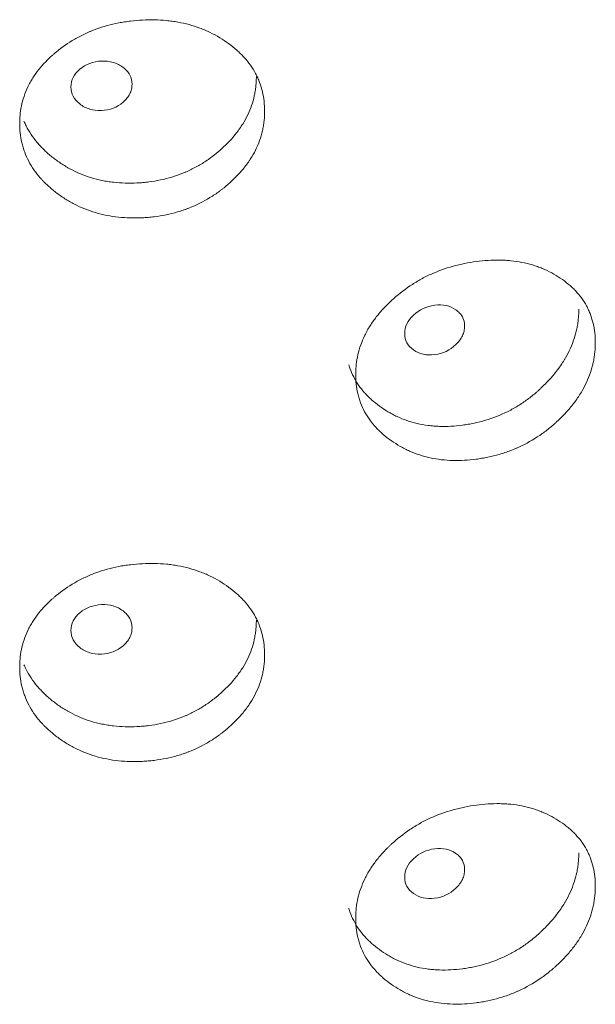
# Model space of a CAD drawing. Header units: millimetres. Extents: x 4 to 1188, y 1 to 840.
# Tile 155 of 197: x 993.13 to 995.85, y 224.94 to 229.59. Entities that reach past the tile are written whole.
import ezdxf

# ---------------------------------------------------------------- set-up
doc = ezdxf.new("R2010")
doc.units = ezdxf.units.MM
doc.layers.add('1', color=7, linetype='Continuous')

msp = doc.modelspace()

# ---------------------------------------------------------------- linework, layer by layer
at = {"layer": '1', "color": 154, "linetype": 'Continuous', "lineweight": 13}
for points, knots in [([(994.2825, 229.1561), (994.2825, 229.1542), (994.2825, 229.1522), (994.2825, 229.1484), (994.2824, 229.1425), (994.2818, 229.1289), (994.2803, 229.1093), (994.2781, 229.0937), (994.2761, 229.082), (994.2754, 229.0781), (994.2738, 229.0703), (994.273, 229.0664), (994.265, 229.0316), (994.2542, 229.0014), (994.2323, 228.9574), (994.224, 228.9429), (994.2125, 228.9251), (994.2101, 228.9216), (994.2053, 228.9145), (994.1979, 228.904), (994.1901, 228.8938), (994.1738, 228.8736), (994.1623, 228.8607), (994.144, 228.8418), (994.1377, 228.8357), (994.1249, 228.8235), (994.1183, 228.8176), (994.1048, 228.8058), (994.0979, 228.8), (994.0874, 228.7915), (994.0838, 228.7887), (994.0766, 228.7832), (994.073, 228.7805), (994.0548, 228.767), (994.0397, 228.7568), (993.993, 228.7282), (993.96, 228.7117), (993.9204, 228.6962), (993.916, 228.6945), (993.9071, 228.6913), (993.8937, 228.6866), (993.8803, 228.6823), (993.8532, 228.6744), (993.835, 228.6699), (993.7982, 228.6624), (993.7796, 228.6594), (993.7515, 228.6559), (993.7421, 228.6549), (993.7279, 228.6537), (993.7232, 228.6534), (993.7137, 228.6527), (993.709, 228.6525), (993.6664, 228.6503), (993.6289, 228.6512), (993.5734, 228.6571), (993.555, 228.6598), (993.5184, 228.667), (993.5006, 228.6713), (993.4484, 228.6867), (993.4072, 228.7033), (993.3686, 228.7243), (993.3534, 228.733), (993.3459, 228.7376), (993.3238, 228.7516), (993.3098, 228.7615), (993.2828, 228.7823), (993.2699, 228.7932), (993.2514, 228.8102), (993.2424, 228.819), (993.2338, 228.828), (993.2282, 228.8341), (993.2254, 228.8372), (993.2008, 228.8653), (993.1825, 228.8916), (993.1606, 228.9334), (993.1526, 228.9513), (993.1461, 228.9698), (993.1436, 228.9772), (993.1424, 228.981), (993.139, 228.9923), (993.137, 228.9998), (993.1282, 229.0376), (993.1243, 229.0759), (993.1254, 229.1146), (993.1263, 229.1301), (993.127, 229.1379), (993.1297, 229.1611), (993.1323, 229.1764), (993.1431, 229.2219), (993.1539, 229.2515), (993.1707, 229.2841), (993.1727, 229.2877), (993.1766, 229.2949), (993.1828, 229.3055), (993.1894, 229.3159), (993.2032, 229.3364), (993.2132, 229.3496), (993.2348, 229.3752), (993.2464, 229.3876), (993.2648, 229.4056), (993.2712, 229.4115), (993.2809, 229.4203), (993.2842, 229.4232), (993.2909, 229.4289), (993.2942, 229.4317), (993.3248, 229.4569), (993.3539, 229.4774), (993.4009, 229.5045), (993.4171, 229.513), (993.4382, 229.5229), (993.4424, 229.5248), (993.4509, 229.5286), (993.4552, 229.5304), (993.468, 229.5357), (993.4767, 229.5391), (993.5202, 229.5551), (993.5561, 229.5649), (993.6023, 229.5738), (993.6163, 229.5763), (993.6303, 229.5783), (993.6398, 229.5796), (993.6445, 229.5802), (993.6681, 229.583), (993.6869, 229.5845), (993.7433, 229.5873), (993.7808, 229.5868), (993.8228, 229.5828), (993.8274, 229.5823), (993.8367, 229.5812), (993.8505, 229.5795), (993.8823, 229.5745), (993.9263, 229.5646), (993.9686, 229.5511), (993.9972, 229.5396), (994.0092, 229.5343), (994.0172, 229.5307), (994.0212, 229.5288), (994.0565, 229.5117), (994.0854, 229.4941), (994.1257, 229.4647), (994.1386, 229.4544), (994.154, 229.4408), (994.157, 229.438), (994.163, 229.4324), (994.1718, 229.424), (994.1801, 229.4153), (994.2069, 229.3859), (994.2251, 229.3605), (994.2434, 229.3263), (994.2469, 229.3194), (994.2533, 229.3052), (994.2563, 229.2981), (994.2644, 229.2766), (994.2688, 229.262), (994.2792, 229.2176), (994.2825, 229.1872), (994.2825, 229.1561)], [0, 0, 0, 0, 0.001953, 0.001953, 0.003906, 0.007813, 0.015625, 0.023438, 0.023438, 0.027344, 0.027344, 0.03125, 0.03125, 0.0625, 0.0625, 0.078125, 0.078125, 0.082031, 0.082031, 0.085938, 0.09375, 0.09375, 0.109375, 0.109375, 0.117188, 0.117188, 0.125, 0.125, 0.132813, 0.132813, 0.136719, 0.136719, 0.140625, 0.140625, 0.15625, 0.15625, 0.1875, 0.1875, 0.191406, 0.191406, 0.195313, 0.203125, 0.203125, 0.21875, 0.21875, 0.234375, 0.234375, 0.242188, 0.242188, 0.246094, 0.246094, 0.25, 0.25, 0.28125, 0.28125, 0.296875, 0.296875, 0.3125, 0.3125, 0.34375, 0.351563, 0.351563, 0.359375, 0.359375, 0.375, 0.375, 0.390625, 0.390625, 0.398438, 0.402344, 0.402344, 0.40625, 0.40625, 0.4375, 0.4375, 0.453125, 0.457031, 0.457031, 0.460938, 0.460938, 0.46875, 0.46875, 0.5, 0.507813, 0.507813, 0.515625, 0.515625, 0.53125, 0.53125, 0.5625, 0.5625, 0.566406, 0.566406, 0.570313, 0.578125, 0.578125, 0.59375, 0.59375, 0.609375, 0.609375, 0.617188, 0.617188, 0.621094, 0.621094, 0.625, 0.625, 0.65625, 0.65625, 0.671875, 0.671875, 0.675781, 0.675781, 0.679688, 0.679688, 0.6875, 0.6875, 0.71875, 0.71875, 0.726563, 0.730469, 0.730469, 0.734375, 0.734375, 0.75, 0.75, 0.78125, 0.78125, 0.785156, 0.785156, 0.789063, 0.796875, 0.8125, 0.828125, 0.835938, 0.839844, 0.839844, 0.84375, 0.84375, 0.875, 0.875, 0.890625, 0.890625, 0.894531, 0.894531, 0.898438, 0.90625, 0.90625, 0.9375, 0.9375, 0.945313, 0.945313, 0.953125, 0.953125, 0.96875, 0.96875, 1, 1, 1, 1]), ([(993.3671, 229.2701), (993.3671, 229.2541), (993.3705, 229.2393), (993.3845, 229.2124), (993.3949, 229.2004), (993.4234, 229.1784), (993.439, 229.1704), (993.4731, 229.1602), (993.4913, 229.1581), (993.5514, 229.1605), (993.5854, 229.1734), (993.6278, 229.2096), (993.6383, 229.2227), (993.6489, 229.2438), (993.6515, 229.2511), (993.655, 229.2661), (993.6559, 229.2737), (993.6558, 229.298), (993.6523, 229.3128), (993.6418, 229.3329), (993.6374, 229.3393), (993.6269, 229.3513), (993.6209, 229.3568), (993.5996, 229.373), (993.584, 229.3809), (993.5499, 229.3908), (993.5317, 229.3929), (993.4715, 229.3904), (993.4373, 229.3775), (993.3814, 229.3302), (993.3673, 229.3021), (993.3671, 229.2701)], [0, 0, 0, 0, 0.0625, 0.0625, 0.125, 0.125, 0.1875, 0.1875, 0.25, 0.25, 0.375, 0.375, 0.4375, 0.4375, 0.46875, 0.46875, 0.5, 0.5, 0.5625, 0.5625, 0.59375, 0.59375, 0.625, 0.625, 0.6875, 0.6875, 0.75, 0.75, 0.875, 0.875, 1, 1, 1, 1]), ([(994.2435, 229.3196), (994.2435, 229.3176), (994.2435, 229.3157), (994.2434, 229.3119), (994.2433, 229.3061), (994.2428, 229.2926), (994.2413, 229.2734), (994.2393, 229.2579), (994.2374, 229.2464), (994.2367, 229.2425), (994.2352, 229.2348), (994.2344, 229.231), (994.2268, 229.1966), (994.2165, 229.1667), (994.1956, 229.123), (994.1877, 229.1086), (994.1767, 229.0909), (994.1744, 229.0874), (994.1697, 229.0804), (994.1626, 229.0699), (994.1551, 229.0597), (994.1291, 229.0262), (994.1054, 229.0012), (994.0727, 228.9717), (994.066, 228.9659), (994.0557, 228.9574), (994.0523, 228.9546), (994.0453, 228.949), (994.0418, 228.9462), (994.024, 228.9327), (993.9946, 228.9122), (993.9554, 228.8896), (993.9265, 228.8756), (993.9138, 228.8699), (993.9053, 228.8663), (993.901, 228.8645), (993.8621, 228.8488), (993.8266, 228.8382), (993.7722, 228.8268), (993.7493, 228.823), (993.726, 228.8203), (993.7167, 228.8193), (993.712, 228.8188), (993.698, 228.8176), (993.6886, 228.817), (993.642, 228.8147), (993.6051, 228.8156), (993.5593, 228.8208), (993.5502, 228.822), (993.5365, 228.8242), (993.532, 228.825), (993.5229, 228.8266), (993.5004, 228.831), (993.4786, 228.8366), (993.4276, 228.8523), (993.3913, 228.8675), (993.357, 228.8864), (993.3495, 228.8907), (993.3457, 228.8929), (993.3346, 228.8996), (993.3273, 228.9042), (993.3059, 228.9183), (993.2923, 228.9283), (993.2662, 228.9492), (993.2537, 228.9601), (993.2358, 228.9773), (993.23, 228.9832), (993.2216, 228.9922), (993.2188, 228.9952), (993.2134, 229.0013), (993.2107, 229.0044), (993.1872, 229.0323), (993.1697, 229.0586), (993.1521, 229.0935), (993.1487, 229.1008), (993.1455, 229.1083)], [0, 0, 0, 0, 0.004383, 0.004383, 0.008765, 0.01753, 0.035061, 0.052591, 0.052591, 0.061356, 0.061356, 0.070121, 0.070121, 0.140243, 0.140243, 0.175303, 0.175303, 0.184068, 0.184068, 0.192834, 0.210364, 0.210364, 0.280485, 0.280485, 0.298016, 0.298016, 0.306781, 0.306781, 0.315546, 0.315546, 0.350607, 0.385667, 0.403198, 0.411963, 0.411963, 0.420728, 0.420728, 0.490849, 0.490849, 0.52591, 0.534675, 0.534675, 0.54344, 0.54344, 0.56097, 0.56097, 0.631092, 0.631092, 0.648622, 0.648622, 0.657387, 0.657387, 0.666152, 0.701213, 0.701213, 0.771334, 0.7801, 0.7801, 0.788865, 0.788865, 0.806395, 0.806395, 0.841456, 0.841456, 0.876516, 0.876516, 0.894047, 0.894047, 0.902812, 0.902812, 0.911577, 0.911577, 0.981698, 0.981698, 1, 1, 1, 1]), ([(995.8451, 228.0626), (995.8451, 228.0606), (995.8451, 228.0587), (995.8451, 228.0548), (995.845, 228.0489), (995.8444, 228.0352), (995.8429, 228.0156), (995.8408, 227.9998), (995.8389, 227.9879), (995.8382, 227.9839), (995.8367, 227.976), (995.8359, 227.9721), (995.8281, 227.9366), (995.8176, 227.9056), (995.7963, 227.8598), (995.7883, 227.8447), (995.7771, 227.826), (995.7748, 227.8222), (995.7701, 227.8148), (995.7629, 227.8037), (995.7553, 227.7928), (995.7395, 227.7714), (995.7283, 227.7575), (995.7105, 227.7372), (995.7044, 227.7306), (995.6919, 227.7174), (995.6855, 227.7109), (995.6724, 227.6981), (995.6657, 227.6917), (995.6554, 227.6824), (995.6519, 227.6793), (995.6449, 227.6732), (995.6414, 227.6702), (995.6236, 227.6553), (995.609, 227.6439), (995.5635, 227.6116), (995.5313, 227.5924), (995.4927, 227.5737), (995.4883, 227.5717), (995.4797, 227.5677), (995.4667, 227.562), (995.4535, 227.5566), (995.4271, 227.5466), (995.4093, 227.5406), (995.3734, 227.5302), (995.3552, 227.5257), (995.3278, 227.52), (995.3185, 227.5182), (995.3047, 227.5159), (995.3, 227.5151), (995.2908, 227.5137), (995.2861, 227.5131), (995.2445, 227.5076), (995.2078, 227.5054), (995.1534, 227.5069), (995.1354, 227.5081), (995.0995, 227.5124), (995.082, 227.5153), (995.0309, 227.5265), (994.9904, 227.5397), (994.9525, 227.5576), (994.9376, 227.5652), (994.9302, 227.5691), (994.9085, 227.5814), (994.8947, 227.5902), (994.8682, 227.6088), (994.8555, 227.6186), (994.8373, 227.6342), (994.8285, 227.6423), (994.82, 227.6506), (994.8144, 227.6563), (994.8117, 227.6591), (994.7875, 227.6852), (994.7695, 227.7101), (994.7479, 227.7501), (994.74, 227.7674), (994.7336, 227.7853), (994.7311, 227.7926), (994.73, 227.7962), (994.7266, 227.8072), (994.7247, 227.8146), (994.716, 227.8517), (994.7121, 227.8897), (994.7133, 227.9285), (994.7142, 227.9441), (994.7148, 227.9519), (994.7174, 227.9753), (994.72, 227.9909), (994.7306, 228.0372), (994.7413, 228.0677), (994.7579, 228.1016), (994.7598, 228.1054), (994.7637, 228.1129), (994.7697, 228.124), (994.7762, 228.1349), (994.7898, 228.1565), (994.7997, 228.1705), (994.821, 228.1978), (994.8323, 228.2112), (994.8505, 228.2307), (994.8567, 228.2371), (994.8663, 228.2466), (994.8696, 228.2498), (994.8761, 228.2561), (994.8794, 228.2592), (994.9095, 228.2868), (994.9381, 228.3096), (994.9842, 228.3405), (995.0002, 228.3503), (995.0208, 228.3618), (995.025, 228.3641), (995.0333, 228.3685), (995.0375, 228.3707), (995.0501, 228.3771), (995.0586, 228.3812), (995.1013, 228.4006), (995.1365, 228.4133), (995.1817, 228.4259), (995.1954, 228.4295), (995.2092, 228.4326), (995.2184, 228.4347), (995.2231, 228.4357), (995.2462, 228.4403), (995.2646, 228.4434), (995.3198, 228.4507), (995.3564, 228.4531), (995.3974, 228.4525), (995.4019, 228.4524), (995.411, 228.4521), (995.4245, 228.4514), (995.4555, 228.449), (995.4985, 228.4426), (995.5396, 228.4325), (995.5675, 228.4233), (995.5793, 228.419), (995.5871, 228.416), (995.5909, 228.4144), (995.6254, 228.4001), (995.6535, 228.3848), (995.6927, 228.3586), (995.7052, 228.3493), (995.7202, 228.3369), (995.7231, 228.3344), (995.7289, 228.3293), (995.7375, 228.3216), (995.7456, 228.3136), (995.7717, 228.2863), (995.7894, 228.2624), (995.8072, 228.2297), (995.8105, 228.223), (995.8167, 228.2093), (995.8196, 228.2024), (995.8275, 228.1815), (995.8318, 228.1673), (995.8419, 228.1238), (995.8451, 228.0937), (995.8451, 228.0626)], [0, 0, 0, 0, 0.001953, 0.001953, 0.003906, 0.007812, 0.015625, 0.023437, 0.023437, 0.027344, 0.027344, 0.03125, 0.03125, 0.0625, 0.0625, 0.078125, 0.078125, 0.082031, 0.082031, 0.085937, 0.09375, 0.09375, 0.109375, 0.109375, 0.117188, 0.117188, 0.125, 0.125, 0.132813, 0.132813, 0.136719, 0.136719, 0.140625, 0.140625, 0.15625, 0.15625, 0.1875, 0.1875, 0.191406, 0.191406, 0.195312, 0.203125, 0.203125, 0.21875, 0.21875, 0.234375, 0.234375, 0.242187, 0.242187, 0.246094, 0.246094, 0.25, 0.25, 0.28125, 0.28125, 0.296875, 0.296875, 0.3125, 0.3125, 0.34375, 0.351562, 0.351562, 0.359375, 0.359375, 0.375, 0.375, 0.390625, 0.390625, 0.398437, 0.402344, 0.402344, 0.40625, 0.40625, 0.4375, 0.4375, 0.453125, 0.457031, 0.457031, 0.460937, 0.460937, 0.46875, 0.46875, 0.5, 0.507812, 0.507812, 0.515625, 0.515625, 0.53125, 0.53125, 0.5625, 0.5625, 0.566406, 0.566406, 0.570312, 0.578125, 0.578125, 0.59375, 0.59375, 0.609375, 0.609375, 0.617187, 0.617187, 0.621094, 0.621094, 0.625, 0.625, 0.65625, 0.65625, 0.671875, 0.671875, 0.675781, 0.675781, 0.679687, 0.679687, 0.6875, 0.6875, 0.71875, 0.71875, 0.726562, 0.730469, 0.730469, 0.734375, 0.734375, 0.75, 0.75, 0.78125, 0.78125, 0.785156, 0.785156, 0.789062, 0.796875, 0.8125, 0.828125, 0.835938, 0.839844, 0.839844, 0.84375, 0.84375, 0.875, 0.875, 0.890625, 0.890625, 0.894531, 0.894531, 0.898438, 0.90625, 0.90625, 0.9375, 0.9375, 0.945313, 0.945313, 0.953125, 0.953125, 0.96875, 0.96875, 1, 1, 1, 1]), ([(995.767, 228.2212), (995.767, 228.2193), (995.767, 228.2174), (995.767, 228.2135), (995.7669, 228.2078), (995.7664, 228.1943), (995.7649, 228.1749), (995.7629, 228.1593), (995.7611, 228.1476), (995.7604, 228.1436), (995.759, 228.1358), (995.7582, 228.1319), (995.7508, 228.0969), (995.7408, 228.0662), (995.7205, 228.0209), (995.7128, 228.0059), (995.7021, 227.9873), (995.6999, 227.9836), (995.6954, 227.9762), (995.6885, 227.9652), (995.6811, 227.9543), (995.6558, 227.9188), (995.6328, 227.8918), (995.601, 227.8598), (995.5945, 227.8535), (995.5845, 227.8441), (995.5811, 227.841), (995.5743, 227.8349), (995.5709, 227.8318), (995.5536, 227.8169), (995.525, 227.794), (995.4868, 227.7684), (995.4586, 227.752), (995.4462, 227.7453), (995.4379, 227.741), (995.4337, 227.7388), (995.3958, 227.7201), (995.3612, 227.7066), (995.308, 227.6909), (995.2856, 227.6852), (995.2628, 227.6807), (995.2537, 227.6789), (995.2492, 227.6781), (995.2354, 227.6758), (995.2263, 227.6744), (995.1807, 227.6684), (995.1445, 227.6663), (995.0997, 227.6678), (995.0907, 227.6683), (995.0773, 227.6694), (995.0729, 227.6698), (995.064, 227.6708), (995.042, 227.6733), (995.0206, 227.6772), (994.9705, 227.6888), (994.9349, 227.7011), (994.9012, 227.7173), (994.8938, 227.7209), (994.8901, 227.7228), (994.8792, 227.7286), (994.872, 227.7326), (994.851, 227.7451), (994.8377, 227.754), (994.8119, 227.7728), (994.7996, 227.7827), (994.7821, 227.7985), (994.7764, 227.8038), (994.7681, 227.8122), (994.7654, 227.815), (994.76, 227.8207), (994.7574, 227.8235), (994.7342, 227.8496), (994.717, 227.8744), (994.6964, 227.9143), (994.6889, 227.9314), (994.6827, 227.9493), (994.6809, 227.9548), (994.6803, 227.9567), (994.6797, 227.9587)], [0, 0, 0, 0, 0.004254, 0.004254, 0.008508, 0.017016, 0.034032, 0.051048, 0.051048, 0.059556, 0.059556, 0.068064, 0.068064, 0.136129, 0.136129, 0.170161, 0.170161, 0.178669, 0.178669, 0.187177, 0.204193, 0.204193, 0.272257, 0.272257, 0.289273, 0.289273, 0.297781, 0.297781, 0.306289, 0.306289, 0.340321, 0.374353, 0.391369, 0.399877, 0.399877, 0.408386, 0.408386, 0.47645, 0.47645, 0.510482, 0.51899, 0.51899, 0.527498, 0.527498, 0.544514, 0.544514, 0.612578, 0.612578, 0.629594, 0.629594, 0.638102, 0.638102, 0.64661, 0.680643, 0.680643, 0.748707, 0.757215, 0.757215, 0.765723, 0.765723, 0.782739, 0.782739, 0.816771, 0.816771, 0.850803, 0.850803, 0.867819, 0.867819, 0.876327, 0.876327, 0.884835, 0.884835, 0.9529, 0.9529, 0.986932, 0.99544, 0.99544, 1, 1, 1, 1]), ([(994.9444, 228.1056), (994.9443, 228.0896), (994.9477, 228.0751), (994.9615, 228.0494), (994.9717, 228.0382), (994.9996, 228.0186), (995.015, 228.0118), (995.0484, 228.0044), (995.0662, 228.0038), (995.1251, 228.0111), (995.1583, 228.0268), (995.1998, 228.0665), (995.2101, 228.0804), (995.2204, 228.1024), (995.223, 228.1098), (995.2264, 228.1252), (995.2273, 228.1329), (995.2272, 228.1572), (995.2238, 228.1717), (995.2135, 228.1909), (995.2092, 228.1969), (995.199, 228.208), (995.1931, 228.2131), (995.1722, 228.2276), (995.1569, 228.2342), (995.1236, 228.2413), (995.1057, 228.2419), (995.0468, 228.2344), (995.0132, 228.2188), (994.9584, 228.1669), (994.9446, 228.1377), (994.9444, 228.1056)], [0, 0, 0, 0, 0.0625, 0.0625, 0.125, 0.125, 0.1875, 0.1875, 0.25, 0.25, 0.375, 0.375, 0.4375, 0.4375, 0.46875, 0.46875, 0.5, 0.5, 0.5625, 0.5625, 0.59375, 0.59375, 0.625, 0.625, 0.6875, 0.6875, 0.75, 0.75, 0.875, 0.875, 1, 1, 1, 1]), ([(994.2825, 226.59), (994.2825, 226.5881), (994.2825, 226.5861), (994.2825, 226.5822), (994.2824, 226.5764), (994.2818, 226.5627), (994.2803, 226.5432), (994.2781, 226.5276), (994.2761, 226.5159), (994.2754, 226.512), (994.2738, 226.5042), (994.273, 226.5003), (994.265, 226.4655), (994.2542, 226.4353), (994.2323, 226.3913), (994.224, 226.3768), (994.2125, 226.359), (994.2101, 226.3554), (994.2053, 226.3484), (994.1979, 226.3379), (994.1901, 226.3276), (994.1738, 226.3075), (994.1623, 226.2945), (994.144, 226.2757), (994.1377, 226.2695), (994.1249, 226.2574), (994.1183, 226.2514), (994.1048, 226.2397), (994.0979, 226.2339), (994.0874, 226.2254), (994.0838, 226.2226), (994.0766, 226.2171), (994.073, 226.2143), (994.0548, 226.2009), (994.0397, 226.1907), (993.993, 226.1621), (993.96, 226.1455), (993.9204, 226.13), (993.916, 226.1284), (993.9071, 226.1251), (993.8937, 226.1204), (993.8803, 226.1162), (993.8532, 226.1083), (993.835, 226.1038), (993.7982, 226.0963), (993.7796, 226.0933), (993.7515, 226.0898), (993.7421, 226.0888), (993.7279, 226.0876), (993.7232, 226.0872), (993.7137, 226.0866), (993.709, 226.0863), (993.6664, 226.0842), (993.6289, 226.085), (993.5734, 226.0909), (993.555, 226.0937), (993.5184, 226.1009), (993.5006, 226.1052), (993.4484, 226.1206), (993.4072, 226.1371), (993.3686, 226.1581), (993.3534, 226.1669), (993.3459, 226.1714), (993.3238, 226.1855), (993.3098, 226.1954), (993.2828, 226.2162), (993.2699, 226.227), (993.2514, 226.2441), (993.2424, 226.2529), (993.2338, 226.2619), (993.2282, 226.268), (993.2254, 226.2711), (993.2008, 226.2991), (993.1825, 226.3255), (993.1606, 226.3673), (993.1526, 226.3852), (993.1461, 226.4037), (993.1436, 226.4111), (993.1424, 226.4149), (993.139, 226.4261), (993.137, 226.4337), (993.1282, 226.4715), (993.1243, 226.5098), (993.1254, 226.5485), (993.1263, 226.564), (993.127, 226.5718), (993.1297, 226.595), (993.1323, 226.6103), (993.1431, 226.6557), (993.1539, 226.6854), (993.1707, 226.718), (993.1727, 226.7216), (993.1766, 226.7287), (993.1828, 226.7394), (993.1894, 226.7498), (993.2032, 226.7702), (993.2132, 226.7834), (993.2348, 226.809), (993.2464, 226.8214), (993.2648, 226.8395), (993.2712, 226.8454), (993.2809, 226.8541), (993.2842, 226.857), (993.2909, 226.8628), (993.2942, 226.8656), (993.3248, 226.8908), (993.3539, 226.9112), (993.4009, 226.9384), (993.4171, 226.9469), (993.4382, 226.9568), (993.4424, 226.9587), (993.4509, 226.9624), (993.4552, 226.9643), (993.468, 226.9696), (993.4767, 226.973), (993.5202, 226.989), (993.5561, 226.9988), (993.6023, 227.0077), (993.6163, 227.0101), (993.6303, 227.0122), (993.6398, 227.0134), (993.6445, 227.014), (993.6681, 227.0168), (993.6869, 227.0184), (993.7433, 227.0212), (993.7808, 227.0206), (993.8228, 227.0166), (993.8274, 227.0162), (993.8367, 227.0151), (993.8505, 227.0134), (993.8823, 227.0084), (993.9263, 226.9985), (993.9686, 226.9849), (993.9972, 226.9735), (994.0092, 226.9682), (994.0172, 226.9646), (994.0212, 226.9627), (994.0565, 226.9456), (994.0854, 226.928), (994.1257, 226.8986), (994.1386, 226.8882), (994.154, 226.8746), (994.157, 226.8719), (994.163, 226.8663), (994.1718, 226.8579), (994.1801, 226.8492), (994.2069, 226.8197), (994.2251, 226.7944), (994.2434, 226.7602), (994.2469, 226.7533), (994.2533, 226.7391), (994.2563, 226.732), (994.2644, 226.7104), (994.2688, 226.6958), (994.2792, 226.6515), (994.2825, 226.6211), (994.2825, 226.59)], [0, 0, 0, 0, 0.001953, 0.001953, 0.003906, 0.007813, 0.015625, 0.023438, 0.023438, 0.027344, 0.027344, 0.03125, 0.03125, 0.0625, 0.0625, 0.078125, 0.078125, 0.082031, 0.082031, 0.085938, 0.09375, 0.09375, 0.109375, 0.109375, 0.117188, 0.117188, 0.125, 0.125, 0.132813, 0.132813, 0.136719, 0.136719, 0.140625, 0.140625, 0.15625, 0.15625, 0.1875, 0.1875, 0.191406, 0.191406, 0.195313, 0.203125, 0.203125, 0.21875, 0.21875, 0.234375, 0.234375, 0.242188, 0.242188, 0.246094, 0.246094, 0.25, 0.25, 0.28125, 0.28125, 0.296875, 0.296875, 0.3125, 0.3125, 0.34375, 0.351563, 0.351563, 0.359375, 0.359375, 0.375, 0.375, 0.390625, 0.390625, 0.398438, 0.402344, 0.402344, 0.40625, 0.40625, 0.4375, 0.4375, 0.453125, 0.457031, 0.457031, 0.460938, 0.460938, 0.46875, 0.46875, 0.5, 0.507813, 0.507813, 0.515625, 0.515625, 0.53125, 0.53125, 0.5625, 0.5625, 0.566406, 0.566406, 0.570313, 0.578125, 0.578125, 0.59375, 0.59375, 0.609375, 0.609375, 0.617188, 0.617188, 0.621094, 0.621094, 0.625, 0.625, 0.65625, 0.65625, 0.671875, 0.671875, 0.675781, 0.675781, 0.679688, 0.679688, 0.6875, 0.6875, 0.71875, 0.71875, 0.726563, 0.730469, 0.730469, 0.734375, 0.734375, 0.75, 0.75, 0.78125, 0.78125, 0.785156, 0.785156, 0.789063, 0.796875, 0.8125, 0.828125, 0.835938, 0.839844, 0.839844, 0.84375, 0.84375, 0.875, 0.875, 0.890625, 0.890625, 0.894531, 0.894531, 0.898438, 0.90625, 0.90625, 0.9375, 0.9375, 0.945313, 0.945313, 0.953125, 0.953125, 0.96875, 0.96875, 1, 1, 1, 1]), ([(993.3671, 226.704), (993.3671, 226.6879), (993.3705, 226.6732), (993.3845, 226.6463), (993.3949, 226.6343), (993.4234, 226.6123), (993.439, 226.6043), (993.4731, 226.5941), (993.4913, 226.5919), (993.5514, 226.5944), (993.5854, 226.6072), (993.6278, 226.6435), (993.6383, 226.6566), (993.6489, 226.6776), (993.6515, 226.6849), (993.655, 226.7), (993.6559, 226.7076), (993.6558, 226.7319), (993.6523, 226.7467), (993.6418, 226.7668), (993.6374, 226.7731), (993.6269, 226.7851), (993.6209, 226.7907), (993.5996, 226.8069), (993.584, 226.8148), (993.5499, 226.8247), (993.5317, 226.8268), (993.4715, 226.8242), (993.4373, 226.8114), (993.3814, 226.7641), (993.3673, 226.736), (993.3671, 226.704)], [0, 0, 0, 0, 0.0625, 0.0625, 0.125, 0.125, 0.1875, 0.1875, 0.25, 0.25, 0.375, 0.375, 0.4375, 0.4375, 0.46875, 0.46875, 0.5, 0.5, 0.5625, 0.5625, 0.59375, 0.59375, 0.625, 0.625, 0.6875, 0.6875, 0.75, 0.75, 0.875, 0.875, 1, 1, 1, 1]), ([(994.2435, 226.7534), (994.2435, 226.7515), (994.2435, 226.7496), (994.2434, 226.7457), (994.2433, 226.74), (994.2428, 226.7265), (994.2413, 226.7072), (994.2393, 226.6918), (994.2374, 226.6802), (994.2367, 226.6764), (994.2352, 226.6687), (994.2344, 226.6648), (994.2268, 226.6304), (994.2165, 226.6006), (994.1956, 226.5569), (994.1877, 226.5425), (994.1767, 226.5248), (994.1744, 226.5213), (994.1697, 226.5142), (994.1626, 226.5038), (994.1551, 226.4936), (994.1291, 226.4601), (994.1054, 226.435), (994.0727, 226.4056), (994.066, 226.3998), (994.0557, 226.3912), (994.0523, 226.3884), (994.0453, 226.3829), (994.0418, 226.3801), (994.024, 226.3666), (993.9946, 226.3461), (993.9554, 226.3235), (993.9265, 226.3095), (993.9138, 226.3038), (993.9053, 226.3001), (993.901, 226.2983), (993.8621, 226.2827), (993.8266, 226.2721), (993.7722, 226.2607), (993.7493, 226.2568), (993.726, 226.2541), (993.7167, 226.2532), (993.712, 226.2527), (993.698, 226.2515), (993.6886, 226.2509), (993.642, 226.2486), (993.6051, 226.2495), (993.5593, 226.2547), (993.5502, 226.2559), (993.5365, 226.2581), (993.532, 226.2588), (993.5229, 226.2605), (993.5004, 226.2649), (993.4786, 226.2705), (993.4276, 226.2862), (993.3913, 226.3014), (993.357, 226.3203), (993.3495, 226.3246), (993.3457, 226.3268), (993.3346, 226.3334), (993.3273, 226.338), (993.3059, 226.3522), (993.2923, 226.3622), (993.2662, 226.3831), (993.2537, 226.394), (993.2358, 226.4112), (993.23, 226.4171), (993.2216, 226.426), (993.2188, 226.4291), (993.2134, 226.4352), (993.2107, 226.4383), (993.1872, 226.4662), (993.1697, 226.4925), (993.1521, 226.5274), (993.1487, 226.5347), (993.1455, 226.5421)], [0, 0, 0, 0, 0.004383, 0.004383, 0.008765, 0.01753, 0.035061, 0.052591, 0.052591, 0.061356, 0.061356, 0.070121, 0.070121, 0.140243, 0.140243, 0.175303, 0.175303, 0.184068, 0.184068, 0.192834, 0.210364, 0.210364, 0.280485, 0.280485, 0.298016, 0.298016, 0.306781, 0.306781, 0.315546, 0.315546, 0.350607, 0.385667, 0.403198, 0.411963, 0.411963, 0.420728, 0.420728, 0.490849, 0.490849, 0.52591, 0.534675, 0.534675, 0.54344, 0.54344, 0.56097, 0.56097, 0.631092, 0.631092, 0.648622, 0.648622, 0.657387, 0.657387, 0.666152, 0.701213, 0.701213, 0.771334, 0.7801, 0.7801, 0.788865, 0.788865, 0.806395, 0.806395, 0.841456, 0.841456, 0.876516, 0.876516, 0.894047, 0.894047, 0.902812, 0.902812, 0.911577, 0.911577, 0.981698, 0.981698, 1, 1, 1, 1]), ([(995.8451, 225.4964), (995.8451, 225.4945), (995.8451, 225.4925), (995.8451, 225.4886), (995.845, 225.4828), (995.8444, 225.4691), (995.8429, 225.4495), (995.8408, 225.4337), (995.8389, 225.4218), (995.8382, 225.4178), (995.8367, 225.4099), (995.8359, 225.406), (995.8281, 225.3705), (995.8176, 225.3395), (995.7963, 225.2937), (995.7883, 225.2786), (995.7771, 225.2598), (995.7748, 225.2561), (995.7701, 225.2486), (995.7629, 225.2375), (995.7553, 225.2267), (995.7395, 225.2053), (995.7283, 225.1914), (995.7105, 225.1711), (995.7044, 225.1644), (995.6919, 225.1513), (995.6855, 225.1448), (995.6724, 225.1319), (995.6657, 225.1256), (995.6554, 225.1163), (995.6519, 225.1132), (995.6449, 225.1071), (995.6414, 225.104), (995.6236, 225.0891), (995.609, 225.0778), (995.5635, 225.0454), (995.5313, 225.0262), (995.4927, 225.0076), (995.4883, 225.0055), (995.4797, 225.0016), (995.4667, 224.9958), (995.4535, 224.9905), (995.4271, 224.9804), (995.4093, 224.9745), (995.3734, 224.964), (995.3552, 224.9595), (995.3278, 224.9538), (995.3185, 224.9521), (995.3047, 224.9497), (995.3, 224.949), (995.2908, 224.9476), (995.2861, 224.947), (995.2445, 224.9414), (995.2078, 224.9393), (995.1534, 224.9407), (995.1354, 224.942), (995.0995, 224.9462), (995.082, 224.9492), (995.0309, 224.9603), (994.9904, 224.9736), (994.9525, 224.9915), (994.9376, 224.999), (994.9302, 225.003), (994.9085, 225.0153), (994.8947, 225.0241), (994.8682, 225.0427), (994.8555, 225.0525), (994.8373, 225.0681), (994.8285, 225.0761), (994.82, 225.0845), (994.8144, 225.0901), (994.8117, 225.093), (994.7875, 225.1191), (994.7695, 225.144), (994.7479, 225.184), (994.74, 225.2013), (994.7336, 225.2192), (994.7311, 225.2264), (994.73, 225.2301), (994.7266, 225.2411), (994.7247, 225.2485), (994.716, 225.2856), (994.7121, 225.3236), (994.7133, 225.3624), (994.7142, 225.3779), (994.7148, 225.3858), (994.7174, 225.4092), (994.72, 225.4247), (994.7306, 225.471), (994.7413, 225.5016), (994.7579, 225.5355), (994.7598, 225.5393), (994.7637, 225.5467), (994.7697, 225.5579), (994.7762, 225.5688), (994.7898, 225.5904), (994.7997, 225.6044), (994.821, 225.6317), (994.8323, 225.645), (994.8505, 225.6645), (994.8567, 225.671), (994.8663, 225.6805), (994.8696, 225.6837), (994.8761, 225.6899), (994.8794, 225.693), (994.9095, 225.7207), (994.9381, 225.7434), (994.9842, 225.7744), (995.0002, 225.7842), (995.0208, 225.7957), (995.025, 225.798), (995.0333, 225.8024), (995.0375, 225.8046), (995.0501, 225.811), (995.0586, 225.815), (995.1013, 225.8345), (995.1365, 225.8472), (995.1817, 225.8598), (995.1954, 225.8633), (995.2092, 225.8665), (995.2184, 225.8685), (995.2231, 225.8695), (995.2462, 225.8742), (995.2646, 225.8772), (995.3198, 225.8846), (995.3564, 225.887), (995.3974, 225.8864), (995.4019, 225.8863), (995.411, 225.8859), (995.4245, 225.8853), (995.4555, 225.8829), (995.4985, 225.8765), (995.5396, 225.8663), (995.5675, 225.8572), (995.5793, 225.8528), (995.5871, 225.8498), (995.5909, 225.8483), (995.6254, 225.834), (995.6535, 225.8187), (995.6927, 225.7925), (995.7052, 225.7832), (995.7202, 225.7708), (995.7231, 225.7683), (995.7289, 225.7632), (995.7375, 225.7555), (995.7456, 225.7474), (995.7717, 225.7201), (995.7894, 225.6962), (995.8072, 225.6635), (995.8105, 225.6568), (995.8167, 225.6432), (995.8196, 225.6363), (995.8275, 225.6154), (995.8318, 225.6012), (995.8419, 225.5576), (995.8451, 225.5275), (995.8451, 225.4964)], [0, 0, 0, 0, 0.001953, 0.001953, 0.003906, 0.007813, 0.015625, 0.023438, 0.023438, 0.027344, 0.027344, 0.03125, 0.03125, 0.0625, 0.0625, 0.078125, 0.078125, 0.082031, 0.082031, 0.085938, 0.09375, 0.09375, 0.109375, 0.109375, 0.117188, 0.117188, 0.125, 0.125, 0.132813, 0.132813, 0.136719, 0.136719, 0.140625, 0.140625, 0.15625, 0.15625, 0.1875, 0.1875, 0.191406, 0.191406, 0.195313, 0.203125, 0.203125, 0.21875, 0.21875, 0.234375, 0.234375, 0.242188, 0.242188, 0.246094, 0.246094, 0.25, 0.25, 0.28125, 0.28125, 0.296875, 0.296875, 0.3125, 0.3125, 0.34375, 0.351563, 0.351563, 0.359375, 0.359375, 0.375, 0.375, 0.390625, 0.390625, 0.398438, 0.402344, 0.402344, 0.40625, 0.40625, 0.4375, 0.4375, 0.453125, 0.457031, 0.457031, 0.460938, 0.460938, 0.46875, 0.46875, 0.5, 0.507813, 0.507813, 0.515625, 0.515625, 0.53125, 0.53125, 0.5625, 0.5625, 0.566406, 0.566406, 0.570313, 0.578125, 0.578125, 0.59375, 0.59375, 0.609375, 0.609375, 0.617188, 0.617188, 0.621094, 0.621094, 0.625, 0.625, 0.65625, 0.65625, 0.671875, 0.671875, 0.675781, 0.675781, 0.679688, 0.679688, 0.6875, 0.6875, 0.71875, 0.71875, 0.726563, 0.730469, 0.730469, 0.734375, 0.734375, 0.75, 0.75, 0.78125, 0.78125, 0.785156, 0.785156, 0.789063, 0.796875, 0.8125, 0.828125, 0.835938, 0.839844, 0.839844, 0.84375, 0.84375, 0.875, 0.875, 0.890625, 0.890625, 0.894531, 0.894531, 0.898438, 0.90625, 0.90625, 0.9375, 0.9375, 0.945313, 0.945313, 0.953125, 0.953125, 0.96875, 0.96875, 1, 1, 1, 1]), ([(994.9444, 225.5395), (994.9443, 225.5235), (994.9477, 225.509), (994.9615, 225.4833), (994.9717, 225.4721), (994.9996, 225.4524), (995.015, 225.4457), (995.0484, 225.4383), (995.0662, 225.4376), (995.1251, 225.445), (995.1583, 225.4606), (995.1998, 225.5003), (995.2101, 225.5143), (995.2204, 225.5362), (995.223, 225.5437), (995.2264, 225.559), (995.2273, 225.5668), (995.2272, 225.5911), (995.2238, 225.6056), (995.2135, 225.6248), (995.2092, 225.6308), (995.199, 225.6419), (995.1931, 225.647), (995.1722, 225.6614), (995.1569, 225.668), (995.1236, 225.6752), (995.1057, 225.6758), (995.0468, 225.6683), (995.0132, 225.6527), (994.9584, 225.6008), (994.9446, 225.5716), (994.9444, 225.5395)], [0, 0, 0, 0, 0.0625, 0.0625, 0.125, 0.125, 0.1875, 0.1875, 0.25, 0.25, 0.375, 0.375, 0.4375, 0.4375, 0.46875, 0.46875, 0.5, 0.5, 0.5625, 0.5625, 0.59375, 0.59375, 0.625, 0.625, 0.6875, 0.6875, 0.75, 0.75, 0.875, 0.875, 1, 1, 1, 1]), ([(995.767, 225.6551), (995.767, 225.6532), (995.767, 225.6513), (995.767, 225.6474), (995.7669, 225.6416), (995.7664, 225.6281), (995.7649, 225.6087), (995.7629, 225.5932), (995.7611, 225.5814), (995.7604, 225.5775), (995.759, 225.5697), (995.7582, 225.5658), (995.7508, 225.5308), (995.7408, 225.5001), (995.7205, 225.4548), (995.7128, 225.4398), (995.7021, 225.4212), (995.6999, 225.4174), (995.6954, 225.41), (995.6885, 225.399), (995.6811, 225.3882), (995.6558, 225.3527), (995.6328, 225.3257), (995.601, 225.2937), (995.5945, 225.2873), (995.5845, 225.278), (995.5811, 225.2749), (995.5743, 225.2687), (995.5709, 225.2657), (995.5536, 225.2508), (995.525, 225.2279), (995.4868, 225.2022), (995.4586, 225.1859), (995.4462, 225.1792), (995.4379, 225.1749), (995.4337, 225.1727), (995.3958, 225.1539), (995.3612, 225.1405), (995.308, 225.1247), (995.2856, 225.1191), (995.2628, 225.1145), (995.2537, 225.1128), (995.2492, 225.112), (995.2354, 225.1096), (995.2263, 225.1083), (995.1807, 225.1023), (995.1445, 225.1002), (995.0997, 225.1017), (995.0907, 225.1022), (995.0773, 225.1033), (995.0729, 225.1037), (995.064, 225.1046), (995.042, 225.1072), (995.0206, 225.111), (994.9705, 225.1227), (994.9349, 225.135), (994.9012, 225.1511), (994.8938, 225.1548), (994.8901, 225.1567), (994.8792, 225.1625), (994.872, 225.1665), (994.851, 225.179), (994.8377, 225.1878), (994.8119, 225.2067), (994.7996, 225.2166), (994.7821, 225.2323), (994.7764, 225.2377), (994.7681, 225.246), (994.7654, 225.2488), (994.76, 225.2545), (994.7574, 225.2574), (994.7342, 225.2834), (994.717, 225.3083), (994.6964, 225.3482), (994.6889, 225.3653), (994.6827, 225.3831), (994.6809, 225.3886), (994.6803, 225.3906), (994.6797, 225.3925)], [0, 0, 0, 0, 0.004254, 0.004254, 0.008508, 0.017016, 0.034032, 0.051048, 0.051048, 0.059556, 0.059556, 0.068064, 0.068064, 0.136129, 0.136129, 0.170161, 0.170161, 0.178669, 0.178669, 0.187177, 0.204193, 0.204193, 0.272257, 0.272257, 0.289273, 0.289273, 0.297781, 0.297781, 0.306289, 0.306289, 0.340321, 0.374353, 0.391369, 0.399877, 0.399877, 0.408386, 0.408386, 0.47645, 0.47645, 0.510482, 0.51899, 0.51899, 0.527498, 0.527498, 0.544514, 0.544514, 0.612578, 0.612578, 0.629594, 0.629594, 0.638102, 0.638102, 0.64661, 0.680643, 0.680643, 0.748707, 0.757215, 0.757215, 0.765723, 0.765723, 0.782739, 0.782739, 0.816771, 0.816771, 0.850803, 0.850803, 0.867819, 0.867819, 0.876327, 0.876327, 0.884835, 0.884835, 0.9529, 0.9529, 0.986932, 0.99544, 0.99544, 1, 1, 1, 1])]:
    msp.add_open_spline(points, degree=3, knots=knots, dxfattribs=at)

doc.saveas('drawing.dxf')
